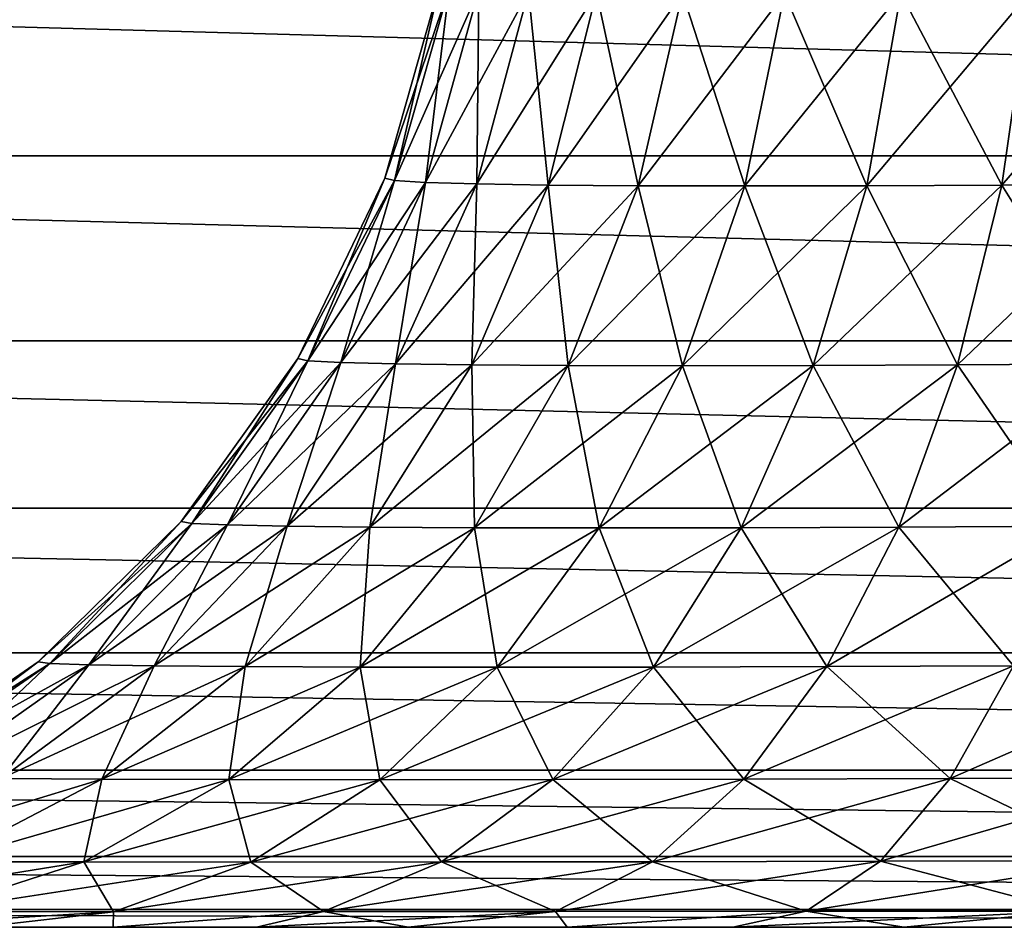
# Model space of a CAD drawing. Header units: millimetres. Extents: x -188 to 188, y -72 to 72.
# Tile 15 of 102: x -70.24 to -69.816, y -72.5 to -72.109. Entities that reach past the tile are written whole.
import ezdxf

# ---------------------------------------------------------------- set-up
doc = ezdxf.new("R2010")
doc.units = ezdxf.units.MM
doc.header["$LTSCALE"] = 65.185185
for name, color, linetype in [('1', 7, 'CONTINUOUS'), ('134', 7, 'CONTINUOUS'), ('144', 7, 'CONTINUOUS'), ('164', 7, 'CONTINUOUS'), ('171', 7, 'CONTINUOUS'), ('172', 7, 'CONTINUOUS'), ('2', 7, 'CONTINUOUS'), ('3', 7, 'CONTINUOUS')]:
    doc.layers.add(name, color=color, linetype=linetype)

msp = doc.modelspace()

# ---------------------------------------------------------------- linework, layer by layer
at = {"layer": '1', "color": 7, "linetype": 'Continuous'}
for points in [[(187.5, -72.5), (-187.5, -72.5), (187.5, 72.5), (187.5, -72.5)], [(187.5, 72.5), (-187.5, -72.5), (-187.5, 72.5), (187.5, 72.5)]]:
    msp.add_3dface(points, dxfattribs=at)
at = {"layer": '134', "color": 18, "linetype": 'Continuous', "true_color": 0x640303}
for points in [[(-70.19944, -72.5, 9.18964), (-70.25709, -72.5, 9.24293), (-71.29233, -72.5, 8.20767), (-70.19944, -72.5, 9.18964)], [(-70.13779, -72.5, 9.14103), (-70.19944, -72.5, 9.18964), (-71.29233, -72.5, 8.20767), (-70.13779, -72.5, 9.14103)], [(-70.07249, -72.5, 9.09741), (-70.13779, -72.5, 9.14103), (-71.29233, -72.5, 8.20767), (-70.07249, -72.5, 9.09741)], [(-70.00397, -72.5, 9.05904), (-70.07249, -72.5, 9.09741), (-71.29233, -72.5, 8.20767), (-70.00397, -72.5, 9.05904)], [(-68.24135, -72.5, 8.20767), (-70.00397, -72.5, 9.05904), (-71.29233, -72.5, 8.20767), (-68.24135, -72.5, 8.20767)], [(71.29233, -72.5, 29.79233), (-71.29233, -72.5, 29.79233), (69.55006, -72.5, 29.04991), (71.29233, -72.5, 29.79233)], [(69.55006, -72.5, 29.04991), (-71.29233, -72.5, 29.79233), (-69.55006, -72.5, 29.04991), (69.55006, -72.5, 29.04991)], [(-69.55006, -72.5, 29.04991), (-71.29233, -72.5, 29.79233), (-69.62843, -72.5, 29.04684), (-69.55006, -72.5, 29.04991)], [(-69.62843, -72.5, 29.04684), (-71.29233, -72.5, 29.79233), (-69.70639, -72.5, 29.03762), (-69.62843, -72.5, 29.04684)], [(-69.70639, -72.5, 29.03762), (-71.29233, -72.5, 29.79233), (-69.78341, -72.5, 29.02231), (-69.70639, -72.5, 29.03762)], [(-69.78341, -72.5, 29.02231), (-71.29233, -72.5, 29.79233), (-69.85898, -72.5, 29.001), (-69.78341, -72.5, 29.02231)], [(-69.85898, -72.5, 29.001), (-71.29233, -72.5, 29.79233), (-69.93265, -72.5, 28.97383), (-69.85898, -72.5, 29.001)], [(-69.93265, -72.5, 28.97383), (-71.29233, -72.5, 29.79233), (-70.00397, -72.5, 28.94096), (-69.93265, -72.5, 28.97383)], [(-70.00397, -72.5, 28.94096), (-71.29233, -72.5, 29.79233), (-70.07249, -72.5, 28.90259), (-70.00397, -72.5, 28.94096)], [(-70.07249, -72.5, 28.90259), (-71.29233, -72.5, 29.79233), (-70.13779, -72.5, 28.85897), (-70.07249, -72.5, 28.90259)], [(-70.13779, -72.5, 28.85897), (-71.29233, -72.5, 29.79233), (-70.19944, -72.5, 28.81036), (-70.13779, -72.5, 28.85897)], [(-70.19944, -72.5, 28.81036), (-71.29233, -72.5, 29.79233), (-70.25709, -72.5, 28.75707), (-70.19944, -72.5, 28.81036)], [(-69.93265, -72.5, 9.02617), (-70.00397, -72.5, 9.05904), (-68.24135, -72.5, 8.20767), (-69.93265, -72.5, 9.02617)], [(-69.85898, -72.5, 8.999), (-69.93265, -72.5, 9.02617), (-68.24135, -72.5, 8.20767), (-69.85898, -72.5, 8.999)], [(-69.78341, -72.5, 8.97769), (-69.85898, -72.5, 8.999), (-68.24135, -72.5, 8.20767), (-69.78341, -72.5, 8.97769)]]:
    msp.add_3dface(points, dxfattribs=at)
at = {"layer": '144', "color": 18, "linetype": 'Continuous', "true_color": 0x640303}
for points in [[(-70.08246, -72.17745, 9.94994), (-70.05891, -72.09445, 9.94994), (-70.08246, -72.17745, 28.05006), (-70.08246, -72.17745, 9.94994)], [(-70.08246, -72.17745, 28.05006), (-70.05891, -72.09445, 9.94994), (-70.05891, -72.09445, 28.05006), (-70.08246, -72.17745, 28.05006)], [(-70.11992, -72.25517, 9.94994), (-70.08246, -72.17745, 9.94994), (-70.11992, -72.25517, 28.05006), (-70.11992, -72.25517, 9.94994)], [(-70.11992, -72.25517, 28.05006), (-70.08246, -72.17745, 9.94994), (-70.08246, -72.17745, 28.05006), (-70.11992, -72.25517, 28.05006)], [(-70.17019, -72.32529, 9.94994), (-70.11992, -72.25517, 9.94994), (-70.17019, -72.32529, 28.05006), (-70.17019, -72.32529, 9.94994)], [(-70.17019, -72.32529, 28.05006), (-70.11992, -72.25517, 9.94994), (-70.11992, -72.25517, 28.05006), (-70.17019, -72.32529, 28.05006)], [(-70.23176, -72.38572, 9.94994), (-70.17019, -72.32529, 9.94994), (-70.23176, -72.38572, 28.05006), (-70.23176, -72.38572, 9.94994)], [(-70.23176, -72.38572, 28.05006), (-70.17019, -72.32529, 9.94994), (-70.17019, -72.32529, 28.05006), (-70.23176, -72.38572, 28.05006)], [(-70.30281, -72.43467, 9.94994), (-70.23176, -72.38572, 9.94994), (-70.30281, -72.43467, 28.05006), (-70.30281, -72.43467, 9.94994)], [(-70.30281, -72.43467, 28.05006), (-70.23176, -72.38572, 9.94994), (-70.23176, -72.38572, 28.05006), (-70.30281, -72.43467, 28.05006)]]:
    msp.add_3dface(points, dxfattribs=at)
at = {"layer": '164', "color": 18, "linetype": 'Continuous', "true_color": 0x640303}
for points in [[(-71.29233, -72.16783, 7.73668), (-71.29233, -72.08301, 7.71461), (-68.24135, -72.16782, 7.73668), (-71.29233, -72.16783, 7.73668)], [(-68.24135, -72.16782, 7.73668), (-71.29233, -72.08301, 7.71461), (-68.24135, -72.08301, 7.71461), (-68.24135, -72.16782, 7.73668)], [(-68.24135, -72.24749, 7.77322), (-71.29233, -72.16783, 7.73668), (-68.24135, -72.16782, 7.73668), (-68.24135, -72.24749, 7.77322)], [(-71.29233, -72.24749, 7.77322), (-71.29233, -72.16783, 7.73668), (-68.24135, -72.24749, 7.77322), (-71.29233, -72.24749, 7.77322)], [(-71.29233, -72.31955, 7.8231), (-71.29233, -72.24749, 7.77322), (-68.24135, -72.31955, 7.8231), (-71.29233, -72.31955, 7.8231)], [(-68.24135, -72.31955, 7.8231), (-71.29233, -72.24749, 7.77322), (-68.24135, -72.24749, 7.77322), (-68.24135, -72.31955, 7.8231)], [(-71.29233, -72.38179, 7.88481), (-71.29233, -72.31955, 7.8231), (-68.24135, -72.38179, 7.88481), (-71.29233, -72.38179, 7.88481)], [(-68.24135, -72.38179, 7.88481), (-71.29233, -72.31955, 7.8231), (-68.24135, -72.31955, 7.8231), (-68.24135, -72.38179, 7.88481)], [(-71.29233, -72.4323, 7.95643), (-71.29233, -72.38179, 7.88481), (-68.24135, -72.43229, 7.95643), (-71.29233, -72.4323, 7.95643)], [(-68.24135, -72.43229, 7.95643), (-71.29233, -72.38179, 7.88481), (-68.24135, -72.38179, 7.88481), (-68.24135, -72.43229, 7.95643)], [(-68.24135, -72.46952, 8.03577), (-71.29233, -72.4323, 7.95643), (-68.24135, -72.43229, 7.95643), (-68.24135, -72.46952, 8.03577)], [(-71.29233, -72.46952, 8.03577), (-71.29233, -72.4323, 7.95643), (-68.24135, -72.46952, 8.03577), (-71.29233, -72.46952, 8.03577)], [(-71.29233, -72.49233, 8.1204), (-71.29233, -72.46952, 8.03577), (-68.24135, -72.49232, 8.1204), (-71.29233, -72.49233, 8.1204)], [(-68.24135, -72.49232, 8.1204), (-71.29233, -72.46952, 8.03577), (-68.24135, -72.46952, 8.03577), (-68.24135, -72.49232, 8.1204)], [(-68.24135, -72.5, 8.20767), (-71.29233, -72.49233, 8.1204), (-68.24135, -72.49232, 8.1204), (-68.24135, -72.5, 8.20767)], [(-68.24135, -72.5, 8.20767), (-71.29233, -72.5, 8.20767), (-71.29233, -72.49233, 8.1204), (-68.24135, -72.5, 8.20767)]]:
    msp.add_3dface(points, dxfattribs=at)
at = {"layer": '171', "color": 18, "linetype": 'Continuous', "true_color": 0x640303}
for points in [[(-70.08246, -72.17745, 28.05006), (-70.05891, -72.09445, 28.05006), (-70.05476, -72.0955, 28.11652), (-70.08246, -72.17745, 28.05006)], [(-70.08246, -72.17745, 28.05006), (-70.05476, -72.0955, 28.11652), (-70.07828, -72.17845, 28.11962), (-70.08246, -72.17745, 28.05006)], [(-70.05476, -72.0955, 28.11652), (-70.04194, -72.09638, 28.18188), (-70.07828, -72.17845, 28.11962), (-70.05476, -72.0955, 28.11652)], [(-70.07828, -72.17845, 28.11962), (-70.04194, -72.09638, 28.18188), (-70.065, -72.17928, 28.18806), (-70.07828, -72.17845, 28.11962)], [(-70.04194, -72.09638, 28.18188), (-70.02066, -72.09708, 28.24501), (-70.065, -72.17928, 28.18806), (-70.04194, -72.09638, 28.18188)], [(-70.065, -72.17928, 28.18806), (-70.02066, -72.09708, 28.24501), (-70.04282, -72.17995, 28.25419), (-70.065, -72.17928, 28.18806)], [(-70.02066, -72.09708, 28.24501), (-69.99128, -72.09759, 28.30482), (-70.04282, -72.17995, 28.25419), (-70.02066, -72.09708, 28.24501)], [(-70.04282, -72.17995, 28.25419), (-69.99128, -72.09759, 28.30482), (-70.01213, -72.18043, 28.31686), (-70.04282, -72.17995, 28.25419)], [(-69.99128, -72.09759, 28.30482), (-69.95431, -72.09789, 28.36027), (-70.01213, -72.18043, 28.31686), (-69.99128, -72.09759, 28.30482)], [(-70.01213, -72.18043, 28.31686), (-69.95431, -72.09789, 28.36027), (-69.97345, -72.18073, 28.37495), (-70.01213, -72.18043, 28.31686)], [(-69.95431, -72.09789, 28.36027), (-69.91038, -72.098, 28.41038), (-69.97345, -72.18073, 28.37495), (-69.95431, -72.09789, 28.36027)], [(-69.97345, -72.18073, 28.37495), (-69.91038, -72.098, 28.41038), (-69.92746, -72.18083, 28.42746), (-69.97345, -72.18073, 28.37495)], [(-69.91038, -72.098, 28.41038), (-69.86027, -72.09789, 28.45431), (-69.92746, -72.18083, 28.42746), (-69.91038, -72.098, 28.41038)], [(-69.92746, -72.18083, 28.42746), (-69.86027, -72.09789, 28.45431), (-69.87495, -72.18073, 28.47345), (-69.92746, -72.18083, 28.42746)], [(-69.86027, -72.09789, 28.45431), (-69.80482, -72.09759, 28.49128), (-69.87495, -72.18073, 28.47345), (-69.86027, -72.09789, 28.45431)], [(-69.87495, -72.18073, 28.47345), (-69.80482, -72.09759, 28.49128), (-69.81686, -72.18043, 28.51213), (-69.87495, -72.18073, 28.47345)], [(-69.80482, -72.09759, 28.49128), (-69.74501, -72.09708, 28.52066), (-69.81686, -72.18043, 28.51213), (-69.80482, -72.09759, 28.49128)], [(-69.81686, -72.18043, 28.51213), (-69.74501, -72.09708, 28.52066), (-69.75419, -72.17995, 28.54282), (-69.81686, -72.18043, 28.51213)], [(-70.11992, -72.25517, 28.05006), (-70.08246, -72.17745, 28.05006), (-70.07828, -72.17845, 28.11962), (-70.11992, -72.25517, 28.05006)], [(-70.11992, -72.25517, 28.05006), (-70.07828, -72.17845, 28.11962), (-70.11559, -72.25608, 28.12453), (-70.11992, -72.25517, 28.05006)], [(-70.07828, -72.17845, 28.11962), (-70.065, -72.17928, 28.18806), (-70.11559, -72.25608, 28.12453), (-70.07828, -72.17845, 28.11962)], [(-70.11559, -72.25608, 28.12453), (-70.065, -72.17928, 28.18806), (-70.10148, -72.25685, 28.19783), (-70.11559, -72.25608, 28.12453)], [(-70.065, -72.17928, 28.18806), (-70.04282, -72.17995, 28.25419), (-70.10148, -72.25685, 28.19783), (-70.065, -72.17928, 28.18806)], [(-70.10148, -72.25685, 28.19783), (-70.04282, -72.17995, 28.25419), (-70.07782, -72.25747, 28.26869), (-70.10148, -72.25685, 28.19783)], [(-70.04282, -72.17995, 28.25419), (-70.01213, -72.18043, 28.31686), (-70.07782, -72.25747, 28.26869), (-70.04282, -72.17995, 28.25419)], [(-70.07782, -72.25747, 28.26869), (-70.01213, -72.18043, 28.31686), (-70.04501, -72.25791, 28.33584), (-70.07782, -72.25747, 28.26869)], [(-70.01213, -72.18043, 28.31686), (-69.97345, -72.18073, 28.37495), (-70.04501, -72.25791, 28.33584), (-70.01213, -72.18043, 28.31686)], [(-70.04501, -72.25791, 28.33584), (-69.97345, -72.18073, 28.37495), (-70.00361, -72.25818, 28.39809), (-70.04501, -72.25791, 28.33584)], [(-69.97345, -72.18073, 28.37495), (-69.92746, -72.18083, 28.42746), (-70.00361, -72.25818, 28.39809), (-69.97345, -72.18073, 28.37495)], [(-70.00361, -72.25818, 28.39809), (-69.92746, -72.18083, 28.42746), (-69.95435, -72.25827, 28.45435), (-70.00361, -72.25818, 28.39809)], [(-69.92746, -72.18083, 28.42746), (-69.87495, -72.18073, 28.47345), (-69.95435, -72.25827, 28.45435), (-69.92746, -72.18083, 28.42746)], [(-69.95435, -72.25827, 28.45435), (-69.87495, -72.18073, 28.47345), (-69.89809, -72.25818, 28.50361), (-69.95435, -72.25827, 28.45435)], [(-69.87495, -72.18073, 28.47345), (-69.81686, -72.18043, 28.51213), (-69.89809, -72.25818, 28.50361), (-69.87495, -72.18073, 28.47345)], [(-69.89809, -72.25818, 28.50361), (-69.81686, -72.18043, 28.51213), (-69.83584, -72.25791, 28.54501), (-69.89809, -72.25818, 28.50361)], [(-69.81686, -72.18043, 28.51213), (-69.75419, -72.17995, 28.54282), (-69.83584, -72.25791, 28.54501), (-69.81686, -72.18043, 28.51213)], [(-69.83584, -72.25791, 28.54501), (-69.75419, -72.17995, 28.54282), (-69.76869, -72.25747, 28.57782), (-69.83584, -72.25791, 28.54501)], [(-70.17019, -72.32529, 28.05006), (-70.11992, -72.25517, 28.05006), (-70.11559, -72.25608, 28.12453), (-70.17019, -72.32529, 28.05006)], [(-70.17019, -72.32529, 28.05006), (-70.11559, -72.25608, 28.12453), (-70.16557, -72.3261, 28.13111), (-70.17019, -72.32529, 28.05006)], [(-70.11559, -72.25608, 28.12453), (-70.10148, -72.25685, 28.19783), (-70.16557, -72.3261, 28.13111), (-70.11559, -72.25608, 28.12453)], [(-70.16557, -72.3261, 28.13111), (-70.10148, -72.25685, 28.19783), (-70.1503, -72.32678, 28.21091), (-70.16557, -72.3261, 28.13111)], [(-70.10148, -72.25685, 28.19783), (-70.07782, -72.25747, 28.26869), (-70.1503, -72.32678, 28.21091), (-70.10148, -72.25685, 28.19783)], [(-70.1503, -72.32678, 28.21091), (-70.07782, -72.25747, 28.26869), (-70.12461, -72.32732, 28.28807), (-70.1503, -72.32678, 28.21091)], [(-70.07782, -72.25747, 28.26869), (-70.04501, -72.25791, 28.33584), (-70.12461, -72.32732, 28.28807), (-70.07782, -72.25747, 28.26869)], [(-70.12461, -72.32732, 28.28807), (-70.04501, -72.25791, 28.33584), (-70.08893, -72.32771, 28.36119), (-70.12461, -72.32732, 28.28807)], [(-70.04501, -72.25791, 28.33584), (-70.00361, -72.25818, 28.39809), (-70.08893, -72.32771, 28.36119), (-70.04501, -72.25791, 28.33584)], [(-70.08893, -72.32771, 28.36119), (-70.00361, -72.25818, 28.39809), (-70.04388, -72.32795, 28.42899), (-70.08893, -72.32771, 28.36119)], [(-70.00361, -72.25818, 28.39809), (-69.95435, -72.25827, 28.45435), (-70.04388, -72.32795, 28.42899), (-70.00361, -72.25818, 28.39809)], [(-70.04388, -72.32795, 28.42899), (-69.95435, -72.25827, 28.45435), (-69.99025, -72.32802, 28.49025), (-70.04388, -72.32795, 28.42899)], [(-69.95435, -72.25827, 28.45435), (-69.89809, -72.25818, 28.50361), (-69.99025, -72.32802, 28.49025), (-69.95435, -72.25827, 28.45435)], [(-69.99025, -72.32802, 28.49025), (-69.89809, -72.25818, 28.50361), (-69.92899, -72.32795, 28.54388), (-69.99025, -72.32802, 28.49025)], [(-69.89809, -72.25818, 28.50361), (-69.83584, -72.25791, 28.54501), (-69.92899, -72.32795, 28.54388), (-69.89809, -72.25818, 28.50361)], [(-69.92899, -72.32795, 28.54388), (-69.83584, -72.25791, 28.54501), (-69.86119, -72.32771, 28.58893), (-69.92899, -72.32795, 28.54388)], [(-69.83584, -72.25791, 28.54501), (-69.76869, -72.25747, 28.57782), (-69.86119, -72.32771, 28.58893), (-69.83584, -72.25791, 28.54501)], [(-69.86119, -72.32771, 28.58893), (-69.76869, -72.25747, 28.57782), (-69.78807, -72.32732, 28.62461), (-69.86119, -72.32771, 28.58893)], [(-70.23176, -72.38572, 28.05006), (-70.17019, -72.32529, 28.05006), (-70.16557, -72.3261, 28.13111), (-70.23176, -72.38572, 28.05006)], [(-70.23176, -72.38572, 28.05006), (-70.16557, -72.3261, 28.13111), (-70.22675, -72.3864, 28.13916), (-70.23176, -72.38572, 28.05006)], [(-70.16557, -72.3261, 28.13111), (-70.1503, -72.32678, 28.21091), (-70.22675, -72.3864, 28.13916), (-70.16557, -72.3261, 28.13111)], [(-70.22675, -72.3864, 28.13916), (-70.1503, -72.32678, 28.21091), (-70.21, -72.38697, 28.22691), (-70.22675, -72.3864, 28.13916)], [(-70.1503, -72.32678, 28.21091), (-70.12461, -72.32732, 28.28807), (-70.21, -72.38697, 28.22691), (-70.1503, -72.32678, 28.21091)], [(-70.21, -72.38697, 28.22691), (-70.12461, -72.32732, 28.28807), (-70.18179, -72.38742, 28.31175), (-70.21, -72.38697, 28.22691)], [(-70.12461, -72.32732, 28.28807), (-70.08893, -72.32771, 28.36119), (-70.18179, -72.38742, 28.31175), (-70.12461, -72.32732, 28.28807)], [(-69.86119, -72.32771, 28.58893), (-69.78807, -72.32732, 28.62461), (-69.89217, -72.38775, 28.64258), (-69.86119, -72.32771, 28.58893)], [(-69.89217, -72.38775, 28.64258), (-69.78807, -72.32732, 28.62461), (-69.81175, -72.38742, 28.68179), (-69.89217, -72.38775, 28.64258)], [(-70.18179, -72.38742, 28.31175), (-70.08893, -72.32771, 28.36119), (-70.14258, -72.38775, 28.39217), (-70.18179, -72.38742, 28.31175)], [(-70.08893, -72.32771, 28.36119), (-70.04388, -72.32795, 28.42899), (-70.14258, -72.38775, 28.39217), (-70.08893, -72.32771, 28.36119)], [(-70.14258, -72.38775, 28.39217), (-70.04388, -72.32795, 28.42899), (-70.09306, -72.38795, 28.46673), (-70.14258, -72.38775, 28.39217)], [(-70.04388, -72.32795, 28.42899), (-69.99025, -72.32802, 28.49025), (-70.09306, -72.38795, 28.46673), (-70.04388, -72.32795, 28.42899)], [(-70.09306, -72.38795, 28.46673), (-69.99025, -72.32802, 28.49025), (-70.03409, -72.38801, 28.53409), (-70.09306, -72.38795, 28.46673)], [(-69.99025, -72.32802, 28.49025), (-69.92899, -72.32795, 28.54388), (-70.03409, -72.38801, 28.53409), (-69.99025, -72.32802, 28.49025)], [(-70.03409, -72.38801, 28.53409), (-69.92899, -72.32795, 28.54388), (-69.96673, -72.38795, 28.59306), (-70.03409, -72.38801, 28.53409)], [(-69.92899, -72.32795, 28.54388), (-69.86119, -72.32771, 28.58893), (-69.96673, -72.38795, 28.59306), (-69.92899, -72.32795, 28.54388)], [(-69.96673, -72.38795, 28.59306), (-69.86119, -72.32771, 28.58893), (-69.89217, -72.38775, 28.64258), (-69.96673, -72.38795, 28.59306)], [(-70.30281, -72.43467, 28.05006), (-70.23176, -72.38572, 28.05006), (-70.22675, -72.3864, 28.13916), (-70.30281, -72.43467, 28.05006)], [(-70.30281, -72.43467, 28.05006), (-70.22675, -72.3864, 28.13916), (-70.29729, -72.4352, 28.14844), (-70.30281, -72.43467, 28.05006)], [(-70.22675, -72.3864, 28.13916), (-70.21, -72.38697, 28.22691), (-70.29729, -72.4352, 28.14844), (-70.22675, -72.3864, 28.13916)], [(-70.29729, -72.4352, 28.14844), (-70.21, -72.38697, 28.22691), (-70.27881, -72.43564, 28.24534), (-70.29729, -72.4352, 28.14844)], [(-70.21, -72.38697, 28.22691), (-70.18179, -72.38742, 28.31175), (-70.27881, -72.43564, 28.24534), (-70.21, -72.38697, 28.22691)], [(-70.27881, -72.43564, 28.24534), (-70.18179, -72.38742, 28.31175), (-70.24767, -72.43599, 28.33903), (-70.27881, -72.43564, 28.24534)], [(-70.18179, -72.38742, 28.31175), (-70.14258, -72.38775, 28.39217), (-70.24767, -72.43599, 28.33903), (-70.18179, -72.38742, 28.31175)], [(-70.24767, -72.43599, 28.33903), (-70.14258, -72.38775, 28.39217), (-70.20438, -72.43624, 28.42784), (-70.24767, -72.43599, 28.33903)], [(-70.14258, -72.38775, 28.39217), (-70.09306, -72.38795, 28.46673), (-70.20438, -72.43624, 28.42784), (-70.14258, -72.38775, 28.39217)], [(-70.20438, -72.43624, 28.42784), (-70.09306, -72.38795, 28.46673), (-70.1497, -72.4364, 28.51018), (-70.20438, -72.43624, 28.42784)], [(-70.09306, -72.38795, 28.46673), (-70.03409, -72.38801, 28.53409), (-70.1497, -72.4364, 28.51018), (-70.09306, -72.38795, 28.46673)], [(-70.1497, -72.4364, 28.51018), (-70.03409, -72.38801, 28.53409), (-70.08458, -72.43645, 28.58458), (-70.1497, -72.4364, 28.51018)], [(-70.03409, -72.38801, 28.53409), (-69.96673, -72.38795, 28.59306), (-70.08458, -72.43645, 28.58458), (-70.03409, -72.38801, 28.53409)], [(-70.08458, -72.43645, 28.58458), (-69.96673, -72.38795, 28.59306), (-70.01018, -72.4364, 28.6497), (-70.08458, -72.43645, 28.58458)], [(-69.96673, -72.38795, 28.59306), (-69.89217, -72.38775, 28.64258), (-70.01018, -72.4364, 28.6497), (-69.96673, -72.38795, 28.59306)], [(-70.01018, -72.4364, 28.6497), (-69.89217, -72.38775, 28.64258), (-69.92784, -72.43624, 28.70438), (-70.01018, -72.4364, 28.6497)], [(-69.89217, -72.38775, 28.64258), (-69.81175, -72.38742, 28.68179), (-69.92784, -72.43624, 28.70438), (-69.89217, -72.38775, 28.64258)], [(-69.92784, -72.43624, 28.70438), (-69.81175, -72.38742, 28.68179), (-69.83903, -72.43599, 28.74767), (-69.92784, -72.43624, 28.70438)], [(-69.81175, -72.38742, 28.68179), (-69.72691, -72.38697, 28.71), (-69.83903, -72.43599, 28.74767), (-69.81175, -72.38742, 28.68179)], [(-69.83903, -72.43599, 28.74767), (-69.72691, -72.38697, 28.71), (-69.74534, -72.43564, 28.77881), (-69.83903, -72.43599, 28.74767)], [(-70.24767, -72.43599, 28.33903), (-70.20438, -72.43624, 28.42784), (-70.32028, -72.47158, 28.36911), (-70.24767, -72.43599, 28.33903)], [(-70.32028, -72.47158, 28.36911), (-70.20438, -72.43624, 28.42784), (-70.27248, -72.47175, 28.46716), (-70.32028, -72.47158, 28.36911)], [(-70.20438, -72.43624, 28.42784), (-70.1497, -72.4364, 28.51018), (-70.27248, -72.47175, 28.46716), (-70.20438, -72.43624, 28.42784)], [(-70.27248, -72.47175, 28.46716), (-70.1497, -72.4364, 28.51018), (-70.2121, -72.47185, 28.55806), (-70.27248, -72.47175, 28.46716)], [(-70.1497, -72.4364, 28.51018), (-70.08458, -72.43645, 28.58458), (-70.2121, -72.47185, 28.55806), (-70.1497, -72.4364, 28.51018)], [(-70.2121, -72.47185, 28.55806), (-70.08458, -72.43645, 28.58458), (-70.1402, -72.47189, 28.6402), (-70.2121, -72.47185, 28.55806)], [(-70.08458, -72.43645, 28.58458), (-70.01018, -72.4364, 28.6497), (-70.1402, -72.47189, 28.6402), (-70.08458, -72.43645, 28.58458)], [(-70.1402, -72.47189, 28.6402), (-70.01018, -72.4364, 28.6497), (-70.05806, -72.47185, 28.7121), (-70.1402, -72.47189, 28.6402)], [(-70.01018, -72.4364, 28.6497), (-69.92784, -72.43624, 28.70438), (-70.05806, -72.47185, 28.7121), (-70.01018, -72.4364, 28.6497)], [(-70.05806, -72.47185, 28.7121), (-69.92784, -72.43624, 28.70438), (-69.96716, -72.47175, 28.77248), (-70.05806, -72.47185, 28.7121)], [(-69.92784, -72.43624, 28.70438), (-69.83903, -72.43599, 28.74767), (-69.96716, -72.47175, 28.77248), (-69.92784, -72.43624, 28.70438)], [(-69.96716, -72.47175, 28.77248), (-69.83903, -72.43599, 28.74767), (-69.86911, -72.47158, 28.82028), (-69.96716, -72.47175, 28.77248)], [(-69.83903, -72.43599, 28.74767), (-69.74534, -72.43564, 28.77881), (-69.86911, -72.47158, 28.82028), (-69.83903, -72.43599, 28.74767)], [(-69.86911, -72.47158, 28.82028), (-69.74534, -72.43564, 28.77881), (-69.76567, -72.47134, 28.85468), (-69.86911, -72.47158, 28.82028)], [(-69.86911, -72.47158, 28.82028), (-69.76567, -72.47134, 28.85468), (-69.90107, -72.49312, 28.89747), (-69.86911, -72.47158, 28.82028)], [(-69.90107, -72.49312, 28.89747), (-69.76567, -72.47134, 28.85468), (-69.78728, -72.49301, 28.93535), (-69.90107, -72.49312, 28.89747)], [(-70.27248, -72.47175, 28.46716), (-70.2121, -72.47185, 28.55806), (-70.34485, -72.49321, 28.50894), (-70.27248, -72.47175, 28.46716)], [(-70.34485, -72.49321, 28.50894), (-70.2121, -72.47185, 28.55806), (-70.27841, -72.49326, 28.60894), (-70.34485, -72.49321, 28.50894)], [(-70.2121, -72.47185, 28.55806), (-70.1402, -72.47189, 28.6402), (-70.27841, -72.49326, 28.60894), (-70.2121, -72.47185, 28.55806)], [(-70.27841, -72.49326, 28.60894), (-70.1402, -72.47189, 28.6402), (-70.1993, -72.49328, 28.6993), (-70.27841, -72.49326, 28.60894)], [(-70.1402, -72.47189, 28.6402), (-70.05806, -72.47185, 28.7121), (-70.1993, -72.49328, 28.6993), (-70.1402, -72.47189, 28.6402)], [(-70.1993, -72.49328, 28.6993), (-70.05806, -72.47185, 28.7121), (-70.10894, -72.49326, 28.77841), (-70.1993, -72.49328, 28.6993)], [(-70.05806, -72.47185, 28.7121), (-69.96716, -72.47175, 28.77248), (-70.10894, -72.49326, 28.77841), (-70.05806, -72.47185, 28.7121)], [(-70.10894, -72.49326, 28.77841), (-69.96716, -72.47175, 28.77248), (-70.00894, -72.49321, 28.84485), (-70.10894, -72.49326, 28.77841)], [(-69.96716, -72.47175, 28.77248), (-69.86911, -72.47158, 28.82028), (-70.00894, -72.49321, 28.84485), (-69.96716, -72.47175, 28.77248)], [(-70.00894, -72.49321, 28.84485), (-69.86911, -72.47158, 28.82028), (-69.90107, -72.49312, 28.89747), (-70.00894, -72.49321, 28.84485)], [(-70.31038, -72.5, 28.69941), (-70.27841, -72.49326, 28.60894), (-70.1993, -72.49328, 28.6993), (-70.31038, -72.5, 28.69941)], [(-70.25709, -72.5, 28.75707), (-70.31038, -72.5, 28.69941), (-70.1993, -72.49328, 28.6993), (-70.25709, -72.5, 28.75707)], [(-70.19944, -72.5, 28.81036), (-70.25709, -72.5, 28.75707), (-70.1993, -72.49328, 28.6993), (-70.19944, -72.5, 28.81036)], [(-70.13779, -72.5, 28.85897), (-70.19944, -72.5, 28.81036), (-70.10894, -72.49326, 28.77841), (-70.13779, -72.5, 28.85897)], [(-70.19944, -72.5, 28.81036), (-70.1993, -72.49328, 28.6993), (-70.10894, -72.49326, 28.77841), (-70.19944, -72.5, 28.81036)], [(-70.07249, -72.5, 28.90259), (-70.13779, -72.5, 28.85897), (-70.00894, -72.49321, 28.84485), (-70.07249, -72.5, 28.90259)], [(-70.13779, -72.5, 28.85897), (-70.10894, -72.49326, 28.77841), (-70.00894, -72.49321, 28.84485), (-70.13779, -72.5, 28.85897)], [(-70.00397, -72.5, 28.94096), (-70.07249, -72.5, 28.90259), (-70.00894, -72.49321, 28.84485), (-70.00397, -72.5, 28.94096)], [(-70.00397, -72.5, 28.94096), (-70.00894, -72.49321, 28.84485), (-69.90107, -72.49312, 28.89747), (-70.00397, -72.5, 28.94096)], [(-69.93265, -72.5, 28.97383), (-70.00397, -72.5, 28.94096), (-69.90107, -72.49312, 28.89747), (-69.93265, -72.5, 28.97383)], [(-69.85898, -72.5, 29.001), (-69.93265, -72.5, 28.97383), (-69.78728, -72.49301, 28.93535), (-69.85898, -72.5, 29.001)], [(-69.93265, -72.5, 28.97383), (-69.90107, -72.49312, 28.89747), (-69.78728, -72.49301, 28.93535), (-69.93265, -72.5, 28.97383)], [(-69.78341, -72.5, 29.02231), (-69.85898, -72.5, 29.001), (-69.78728, -72.49301, 28.93535), (-69.78341, -72.5, 29.02231)]]:
    msp.add_3dface(points, dxfattribs=at)
at = {"layer": '172', "color": 18, "linetype": 'Continuous', "true_color": 0x640303}
for points in [[(-70.05891, -72.09445, 9.94994), (-70.08246, -72.17745, 9.94994), (-70.07828, -72.17845, 9.88038), (-70.05891, -72.09445, 9.94994)], [(-70.05476, -72.0955, 9.88348), (-70.05891, -72.09445, 9.94994), (-70.07828, -72.17845, 9.88038), (-70.05476, -72.0955, 9.88348)], [(-70.065, -72.17928, 9.81194), (-70.05476, -72.0955, 9.88348), (-70.07828, -72.17845, 9.88038), (-70.065, -72.17928, 9.81194)], [(-70.04194, -72.09638, 9.81812), (-70.05476, -72.0955, 9.88348), (-70.065, -72.17928, 9.81194), (-70.04194, -72.09638, 9.81812)], [(-70.04282, -72.17995, 9.74581), (-70.04194, -72.09638, 9.81812), (-70.065, -72.17928, 9.81194), (-70.04282, -72.17995, 9.74581)], [(-70.02066, -72.09708, 9.75499), (-70.04194, -72.09638, 9.81812), (-70.04282, -72.17995, 9.74581), (-70.02066, -72.09708, 9.75499)], [(-70.01213, -72.18043, 9.68314), (-70.02066, -72.09708, 9.75499), (-70.04282, -72.17995, 9.74581), (-70.01213, -72.18043, 9.68314)], [(-69.99128, -72.09759, 9.69518), (-70.02066, -72.09708, 9.75499), (-70.01213, -72.18043, 9.68314), (-69.99128, -72.09759, 9.69518)], [(-69.97345, -72.18073, 9.62505), (-69.99128, -72.09759, 9.69518), (-70.01213, -72.18043, 9.68314), (-69.97345, -72.18073, 9.62505)], [(-69.95431, -72.09789, 9.63973), (-69.99128, -72.09759, 9.69518), (-69.97345, -72.18073, 9.62505), (-69.95431, -72.09789, 9.63973)], [(-69.92746, -72.18083, 9.57254), (-69.95431, -72.09789, 9.63973), (-69.97345, -72.18073, 9.62505), (-69.92746, -72.18083, 9.57254)], [(-69.91038, -72.098, 9.58962), (-69.95431, -72.09789, 9.63973), (-69.92746, -72.18083, 9.57254), (-69.91038, -72.098, 9.58962)], [(-69.87495, -72.18073, 9.52655), (-69.91038, -72.098, 9.58962), (-69.92746, -72.18083, 9.57254), (-69.87495, -72.18073, 9.52655)], [(-69.86027, -72.09789, 9.54569), (-69.91038, -72.098, 9.58962), (-69.87495, -72.18073, 9.52655), (-69.86027, -72.09789, 9.54569)], [(-69.81686, -72.18043, 9.48787), (-69.86027, -72.09789, 9.54569), (-69.87495, -72.18073, 9.52655), (-69.81686, -72.18043, 9.48787)], [(-69.80482, -72.09759, 9.50872), (-69.86027, -72.09789, 9.54569), (-69.81686, -72.18043, 9.48787), (-69.80482, -72.09759, 9.50872)], [(-69.75419, -72.17995, 9.45718), (-69.80482, -72.09759, 9.50872), (-69.81686, -72.18043, 9.48787), (-69.75419, -72.17995, 9.45718)], [(-70.08246, -72.17745, 9.94994), (-70.11992, -72.25517, 9.94994), (-70.11559, -72.25608, 9.87547), (-70.08246, -72.17745, 9.94994)], [(-70.07828, -72.17845, 9.88038), (-70.08246, -72.17745, 9.94994), (-70.11559, -72.25608, 9.87547), (-70.07828, -72.17845, 9.88038)], [(-70.10148, -72.25685, 9.80217), (-70.07828, -72.17845, 9.88038), (-70.11559, -72.25608, 9.87547), (-70.10148, -72.25685, 9.80217)], [(-70.065, -72.17928, 9.81194), (-70.07828, -72.17845, 9.88038), (-70.10148, -72.25685, 9.80217), (-70.065, -72.17928, 9.81194)], [(-70.07782, -72.25747, 9.73131), (-70.065, -72.17928, 9.81194), (-70.10148, -72.25685, 9.80217), (-70.07782, -72.25747, 9.73131)], [(-70.04282, -72.17995, 9.74581), (-70.065, -72.17928, 9.81194), (-70.07782, -72.25747, 9.73131), (-70.04282, -72.17995, 9.74581)], [(-70.04501, -72.25791, 9.66416), (-70.04282, -72.17995, 9.74581), (-70.07782, -72.25747, 9.73131), (-70.04501, -72.25791, 9.66416)], [(-70.01213, -72.18043, 9.68314), (-70.04282, -72.17995, 9.74581), (-70.04501, -72.25791, 9.66416), (-70.01213, -72.18043, 9.68314)], [(-70.00361, -72.25818, 9.60191), (-70.01213, -72.18043, 9.68314), (-70.04501, -72.25791, 9.66416), (-70.00361, -72.25818, 9.60191)], [(-69.97345, -72.18073, 9.62505), (-70.01213, -72.18043, 9.68314), (-70.00361, -72.25818, 9.60191), (-69.97345, -72.18073, 9.62505)], [(-69.95435, -72.25827, 9.54565), (-69.97345, -72.18073, 9.62505), (-70.00361, -72.25818, 9.60191), (-69.95435, -72.25827, 9.54565)], [(-69.92746, -72.18083, 9.57254), (-69.97345, -72.18073, 9.62505), (-69.95435, -72.25827, 9.54565), (-69.92746, -72.18083, 9.57254)], [(-69.89809, -72.25818, 9.49639), (-69.92746, -72.18083, 9.57254), (-69.95435, -72.25827, 9.54565), (-69.89809, -72.25818, 9.49639)], [(-69.87495, -72.18073, 9.52655), (-69.92746, -72.18083, 9.57254), (-69.89809, -72.25818, 9.49639), (-69.87495, -72.18073, 9.52655)], [(-69.83584, -72.25791, 9.45499), (-69.87495, -72.18073, 9.52655), (-69.89809, -72.25818, 9.49639), (-69.83584, -72.25791, 9.45499)], [(-69.81686, -72.18043, 9.48787), (-69.87495, -72.18073, 9.52655), (-69.83584, -72.25791, 9.45499), (-69.81686, -72.18043, 9.48787)], [(-69.76869, -72.25747, 9.42218), (-69.81686, -72.18043, 9.48787), (-69.83584, -72.25791, 9.45499), (-69.76869, -72.25747, 9.42218)], [(-69.75419, -72.17995, 9.45718), (-69.81686, -72.18043, 9.48787), (-69.76869, -72.25747, 9.42218), (-69.75419, -72.17995, 9.45718)], [(-70.11992, -72.25517, 9.94994), (-70.17019, -72.32529, 9.94994), (-70.16557, -72.3261, 9.86889), (-70.11992, -72.25517, 9.94994)], [(-70.11559, -72.25608, 9.87547), (-70.11992, -72.25517, 9.94994), (-70.16557, -72.3261, 9.86889), (-70.11559, -72.25608, 9.87547)], [(-70.1503, -72.32678, 9.78909), (-70.11559, -72.25608, 9.87547), (-70.16557, -72.3261, 9.86889), (-70.1503, -72.32678, 9.78909)], [(-70.10148, -72.25685, 9.80217), (-70.11559, -72.25608, 9.87547), (-70.1503, -72.32678, 9.78909), (-70.10148, -72.25685, 9.80217)], [(-70.12461, -72.32732, 9.71193), (-70.10148, -72.25685, 9.80217), (-70.1503, -72.32678, 9.78909), (-70.12461, -72.32732, 9.71193)], [(-70.07782, -72.25747, 9.73131), (-70.10148, -72.25685, 9.80217), (-70.12461, -72.32732, 9.71193), (-70.07782, -72.25747, 9.73131)], [(-70.08893, -72.32771, 9.63881), (-70.07782, -72.25747, 9.73131), (-70.12461, -72.32732, 9.71193), (-70.08893, -72.32771, 9.63881)], [(-70.04501, -72.25791, 9.66416), (-70.07782, -72.25747, 9.73131), (-70.08893, -72.32771, 9.63881), (-70.04501, -72.25791, 9.66416)], [(-70.04388, -72.32795, 9.57101), (-70.04501, -72.25791, 9.66416), (-70.08893, -72.32771, 9.63881), (-70.04388, -72.32795, 9.57101)], [(-70.00361, -72.25818, 9.60191), (-70.04501, -72.25791, 9.66416), (-70.04388, -72.32795, 9.57101), (-70.00361, -72.25818, 9.60191)], [(-69.99025, -72.32802, 9.50975), (-70.00361, -72.25818, 9.60191), (-70.04388, -72.32795, 9.57101), (-69.99025, -72.32802, 9.50975)], [(-69.95435, -72.25827, 9.54565), (-70.00361, -72.25818, 9.60191), (-69.99025, -72.32802, 9.50975), (-69.95435, -72.25827, 9.54565)], [(-69.92899, -72.32795, 9.45612), (-69.95435, -72.25827, 9.54565), (-69.99025, -72.32802, 9.50975), (-69.92899, -72.32795, 9.45612)], [(-69.89809, -72.25818, 9.49639), (-69.95435, -72.25827, 9.54565), (-69.92899, -72.32795, 9.45612), (-69.89809, -72.25818, 9.49639)], [(-69.86119, -72.32771, 9.41107), (-69.89809, -72.25818, 9.49639), (-69.92899, -72.32795, 9.45612), (-69.86119, -72.32771, 9.41107)], [(-69.83584, -72.25791, 9.45499), (-69.89809, -72.25818, 9.49639), (-69.86119, -72.32771, 9.41107), (-69.83584, -72.25791, 9.45499)], [(-69.78807, -72.32732, 9.37539), (-69.83584, -72.25791, 9.45499), (-69.86119, -72.32771, 9.41107), (-69.78807, -72.32732, 9.37539)], [(-69.76869, -72.25747, 9.42218), (-69.83584, -72.25791, 9.45499), (-69.78807, -72.32732, 9.37539), (-69.76869, -72.25747, 9.42218)], [(-70.17019, -72.32529, 9.94994), (-70.23176, -72.38572, 9.94994), (-70.22675, -72.3864, 9.86084), (-70.17019, -72.32529, 9.94994)], [(-70.16557, -72.3261, 9.86889), (-70.17019, -72.32529, 9.94994), (-70.22675, -72.3864, 9.86084), (-70.16557, -72.3261, 9.86889)], [(-70.21, -72.38697, 9.77309), (-70.16557, -72.3261, 9.86889), (-70.22675, -72.3864, 9.86084), (-70.21, -72.38697, 9.77309)], [(-70.1503, -72.32678, 9.78909), (-70.16557, -72.3261, 9.86889), (-70.21, -72.38697, 9.77309), (-70.1503, -72.32678, 9.78909)], [(-70.18179, -72.38742, 9.68825), (-70.1503, -72.32678, 9.78909), (-70.21, -72.38697, 9.77309), (-70.18179, -72.38742, 9.68825)], [(-70.12461, -72.32732, 9.71193), (-70.1503, -72.32678, 9.78909), (-70.18179, -72.38742, 9.68825), (-70.12461, -72.32732, 9.71193)], [(-70.14258, -72.38775, 9.60783), (-70.12461, -72.32732, 9.71193), (-70.18179, -72.38742, 9.68825), (-70.14258, -72.38775, 9.60783)], [(-70.08893, -72.32771, 9.63881), (-70.12461, -72.32732, 9.71193), (-70.14258, -72.38775, 9.60783), (-70.08893, -72.32771, 9.63881)], [(-69.78807, -72.32732, 9.37539), (-69.86119, -72.32771, 9.41107), (-69.81175, -72.38742, 9.31821), (-69.78807, -72.32732, 9.37539)], [(-70.09306, -72.38795, 9.53327), (-70.08893, -72.32771, 9.63881), (-70.14258, -72.38775, 9.60783), (-70.09306, -72.38795, 9.53327)], [(-70.04388, -72.32795, 9.57101), (-70.08893, -72.32771, 9.63881), (-70.09306, -72.38795, 9.53327), (-70.04388, -72.32795, 9.57101)], [(-70.03409, -72.38801, 9.46591), (-70.04388, -72.32795, 9.57101), (-70.09306, -72.38795, 9.53327), (-70.03409, -72.38801, 9.46591)], [(-69.99025, -72.32802, 9.50975), (-70.04388, -72.32795, 9.57101), (-70.03409, -72.38801, 9.46591), (-69.99025, -72.32802, 9.50975)], [(-69.96673, -72.38795, 9.40694), (-69.99025, -72.32802, 9.50975), (-70.03409, -72.38801, 9.46591), (-69.96673, -72.38795, 9.40694)], [(-69.92899, -72.32795, 9.45612), (-69.99025, -72.32802, 9.50975), (-69.96673, -72.38795, 9.40694), (-69.92899, -72.32795, 9.45612)], [(-69.89217, -72.38775, 9.35742), (-69.92899, -72.32795, 9.45612), (-69.96673, -72.38795, 9.40694), (-69.89217, -72.38775, 9.35742)], [(-69.86119, -72.32771, 9.41107), (-69.92899, -72.32795, 9.45612), (-69.89217, -72.38775, 9.35742), (-69.86119, -72.32771, 9.41107)], [(-69.81175, -72.38742, 9.31821), (-69.86119, -72.32771, 9.41107), (-69.89217, -72.38775, 9.35742), (-69.81175, -72.38742, 9.31821)], [(-70.23176, -72.38572, 9.94994), (-70.30281, -72.43467, 9.94994), (-70.29729, -72.4352, 9.85156), (-70.23176, -72.38572, 9.94994)], [(-70.22675, -72.3864, 9.86084), (-70.23176, -72.38572, 9.94994), (-70.29729, -72.4352, 9.85156), (-70.22675, -72.3864, 9.86084)], [(-70.27881, -72.43564, 9.75466), (-70.22675, -72.3864, 9.86084), (-70.29729, -72.4352, 9.85156), (-70.27881, -72.43564, 9.75466)], [(-70.21, -72.38697, 9.77309), (-70.22675, -72.3864, 9.86084), (-70.27881, -72.43564, 9.75466), (-70.21, -72.38697, 9.77309)], [(-70.24767, -72.43599, 9.66097), (-70.21, -72.38697, 9.77309), (-70.27881, -72.43564, 9.75466), (-70.24767, -72.43599, 9.66097)], [(-70.18179, -72.38742, 9.68825), (-70.21, -72.38697, 9.77309), (-70.24767, -72.43599, 9.66097), (-70.18179, -72.38742, 9.68825)], [(-70.20438, -72.43624, 9.57216), (-70.18179, -72.38742, 9.68825), (-70.24767, -72.43599, 9.66097), (-70.20438, -72.43624, 9.57216)], [(-70.14258, -72.38775, 9.60783), (-70.18179, -72.38742, 9.68825), (-70.20438, -72.43624, 9.57216), (-70.14258, -72.38775, 9.60783)], [(-70.1497, -72.4364, 9.48982), (-70.14258, -72.38775, 9.60783), (-70.20438, -72.43624, 9.57216), (-70.1497, -72.4364, 9.48982)], [(-70.09306, -72.38795, 9.53327), (-70.14258, -72.38775, 9.60783), (-70.1497, -72.4364, 9.48982), (-70.09306, -72.38795, 9.53327)], [(-70.08458, -72.43645, 9.41542), (-70.09306, -72.38795, 9.53327), (-70.1497, -72.4364, 9.48982), (-70.08458, -72.43645, 9.41542)], [(-70.03409, -72.38801, 9.46591), (-70.09306, -72.38795, 9.53327), (-70.08458, -72.43645, 9.41542), (-70.03409, -72.38801, 9.46591)], [(-70.01018, -72.4364, 9.3503), (-70.03409, -72.38801, 9.46591), (-70.08458, -72.43645, 9.41542), (-70.01018, -72.4364, 9.3503)], [(-69.96673, -72.38795, 9.40694), (-70.03409, -72.38801, 9.46591), (-70.01018, -72.4364, 9.3503), (-69.96673, -72.38795, 9.40694)], [(-69.92784, -72.43624, 9.29562), (-69.96673, -72.38795, 9.40694), (-70.01018, -72.4364, 9.3503), (-69.92784, -72.43624, 9.29562)], [(-69.89217, -72.38775, 9.35742), (-69.96673, -72.38795, 9.40694), (-69.92784, -72.43624, 9.29562), (-69.89217, -72.38775, 9.35742)], [(-69.83903, -72.43599, 9.25233), (-69.89217, -72.38775, 9.35742), (-69.92784, -72.43624, 9.29562), (-69.83903, -72.43599, 9.25233)], [(-69.81175, -72.38742, 9.31821), (-69.89217, -72.38775, 9.35742), (-69.83903, -72.43599, 9.25233), (-69.81175, -72.38742, 9.31821)], [(-69.74534, -72.43564, 9.22119), (-69.81175, -72.38742, 9.31821), (-69.83903, -72.43599, 9.25233), (-69.74534, -72.43564, 9.22119)], [(-70.20438, -72.43624, 9.57216), (-70.24767, -72.43599, 9.66097), (-70.27248, -72.47175, 9.53284), (-70.20438, -72.43624, 9.57216)], [(-70.2121, -72.47185, 9.44194), (-70.20438, -72.43624, 9.57216), (-70.27248, -72.47175, 9.53284), (-70.2121, -72.47185, 9.44194)], [(-70.1497, -72.4364, 9.48982), (-70.20438, -72.43624, 9.57216), (-70.2121, -72.47185, 9.44194), (-70.1497, -72.4364, 9.48982)], [(-70.1402, -72.47189, 9.3598), (-70.1497, -72.4364, 9.48982), (-70.2121, -72.47185, 9.44194), (-70.1402, -72.47189, 9.3598)], [(-70.08458, -72.43645, 9.41542), (-70.1497, -72.4364, 9.48982), (-70.1402, -72.47189, 9.3598), (-70.08458, -72.43645, 9.41542)], [(-70.05806, -72.47185, 9.2879), (-70.08458, -72.43645, 9.41542), (-70.1402, -72.47189, 9.3598), (-70.05806, -72.47185, 9.2879)], [(-70.01018, -72.4364, 9.3503), (-70.08458, -72.43645, 9.41542), (-70.05806, -72.47185, 9.2879), (-70.01018, -72.4364, 9.3503)], [(-69.96716, -72.47175, 9.22752), (-70.01018, -72.4364, 9.3503), (-70.05806, -72.47185, 9.2879), (-69.96716, -72.47175, 9.22752)], [(-69.92784, -72.43624, 9.29562), (-70.01018, -72.4364, 9.3503), (-69.96716, -72.47175, 9.22752), (-69.92784, -72.43624, 9.29562)], [(-69.86911, -72.47158, 9.17972), (-69.92784, -72.43624, 9.29562), (-69.96716, -72.47175, 9.22752), (-69.86911, -72.47158, 9.17972)], [(-69.83903, -72.43599, 9.25233), (-69.92784, -72.43624, 9.29562), (-69.86911, -72.47158, 9.17972), (-69.83903, -72.43599, 9.25233)], [(-69.76567, -72.47134, 9.14532), (-69.83903, -72.43599, 9.25233), (-69.86911, -72.47158, 9.17972), (-69.76567, -72.47134, 9.14532)], [(-69.74534, -72.43564, 9.22119), (-69.83903, -72.43599, 9.25233), (-69.76567, -72.47134, 9.14532), (-69.74534, -72.43564, 9.22119)], [(-69.78728, -72.49301, 9.06465), (-69.76567, -72.47134, 9.14532), (-69.86911, -72.47158, 9.17972), (-69.78728, -72.49301, 9.06465)], [(-70.27841, -72.49326, 9.39106), (-70.2121, -72.47185, 9.44194), (-70.27248, -72.47175, 9.53284), (-70.27841, -72.49326, 9.39106)], [(-70.27841, -72.49326, 9.39106), (-70.1993, -72.49328, 9.3007), (-70.2121, -72.47185, 9.44194), (-70.27841, -72.49326, 9.39106)], [(-70.1993, -72.49328, 9.3007), (-70.1402, -72.47189, 9.3598), (-70.2121, -72.47185, 9.44194), (-70.1993, -72.49328, 9.3007)], [(-70.1993, -72.49328, 9.3007), (-70.10894, -72.49326, 9.22159), (-70.1402, -72.47189, 9.3598), (-70.1993, -72.49328, 9.3007)], [(-70.10894, -72.49326, 9.22159), (-70.05806, -72.47185, 9.2879), (-70.1402, -72.47189, 9.3598), (-70.10894, -72.49326, 9.22159)], [(-70.10894, -72.49326, 9.22159), (-70.00894, -72.49321, 9.15515), (-70.05806, -72.47185, 9.2879), (-70.10894, -72.49326, 9.22159)], [(-70.00894, -72.49321, 9.15515), (-69.96716, -72.47175, 9.22752), (-70.05806, -72.47185, 9.2879), (-70.00894, -72.49321, 9.15515)], [(-70.00894, -72.49321, 9.15515), (-69.90107, -72.49312, 9.10253), (-69.96716, -72.47175, 9.22752), (-70.00894, -72.49321, 9.15515)], [(-69.90107, -72.49312, 9.10253), (-69.86911, -72.47158, 9.17972), (-69.96716, -72.47175, 9.22752), (-69.90107, -72.49312, 9.10253)], [(-69.90107, -72.49312, 9.10253), (-69.78728, -72.49301, 9.06465), (-69.86911, -72.47158, 9.17972), (-69.90107, -72.49312, 9.10253)], [(-70.27841, -72.49326, 9.39106), (-70.25709, -72.5, 9.24293), (-70.1993, -72.49328, 9.3007), (-70.27841, -72.49326, 9.39106)], [(-70.25709, -72.5, 9.24293), (-70.19944, -72.5, 9.18964), (-70.1993, -72.49328, 9.3007), (-70.25709, -72.5, 9.24293)], [(-70.19944, -72.5, 9.18964), (-70.13779, -72.5, 9.14103), (-70.10894, -72.49326, 9.22159), (-70.19944, -72.5, 9.18964)], [(-70.1993, -72.49328, 9.3007), (-70.19944, -72.5, 9.18964), (-70.10894, -72.49326, 9.22159), (-70.1993, -72.49328, 9.3007)], [(-70.13779, -72.5, 9.14103), (-70.07249, -72.5, 9.09741), (-70.10894, -72.49326, 9.22159), (-70.13779, -72.5, 9.14103)], [(-70.10894, -72.49326, 9.22159), (-70.07249, -72.5, 9.09741), (-70.00894, -72.49321, 9.15515), (-70.10894, -72.49326, 9.22159)], [(-70.07249, -72.5, 9.09741), (-70.00397, -72.5, 9.05904), (-70.00894, -72.49321, 9.15515), (-70.07249, -72.5, 9.09741)], [(-70.00894, -72.49321, 9.15515), (-70.00397, -72.5, 9.05904), (-69.90107, -72.49312, 9.10253), (-70.00894, -72.49321, 9.15515)], [(-70.00397, -72.5, 9.05904), (-69.93265, -72.5, 9.02617), (-69.90107, -72.49312, 9.10253), (-70.00397, -72.5, 9.05904)], [(-69.93265, -72.5, 9.02617), (-69.85898, -72.5, 8.999), (-69.90107, -72.49312, 9.10253), (-69.93265, -72.5, 9.02617)], [(-69.90107, -72.49312, 9.10253), (-69.85898, -72.5, 8.999), (-69.78728, -72.49301, 9.06465), (-69.90107, -72.49312, 9.10253)], [(-69.85898, -72.5, 8.999), (-69.78341, -72.5, 8.97769), (-69.78728, -72.49301, 9.06465), (-69.85898, -72.5, 8.999)]]:
    msp.add_3dface(points, dxfattribs=at)
at = {"layer": '2', "color": 7, "linetype": 'Continuous'}
for points in [[(-187.5, -72.5, 8), (187.5, -72.5, 8), (-182.51763, 6.06815, 8), (-187.5, -72.5, 8)], [(-182.51763, 6.06815, 8), (187.5, -72.5, 8), (-182.26105, 6.01711, 8), (-182.51763, 6.06815, 8)], [(-182.26105, 6.01711, 8), (187.5, -72.5, 8), (-182, 6, 8), (-182.26105, 6.01711, 8)], [(-182, 6, 8), (187.5, -72.5, 8), (182, 6, 8), (-182, 6, 8)]]:
    msp.add_3dface(points, dxfattribs=at)
at = {"layer": '3', "color": 7, "linetype": 'Continuous'}
for points in [[(-187.5, -72.5), (187.5, -72.5), (-187.5, -72.5, 8), (-187.5, -72.5)], [(-187.5, -72.5, 8), (187.5, -72.5), (187.5, -72.5, 8), (-187.5, -72.5, 8)]]:
    msp.add_3dface(points, dxfattribs=at)

doc.saveas('drawing.dxf')
